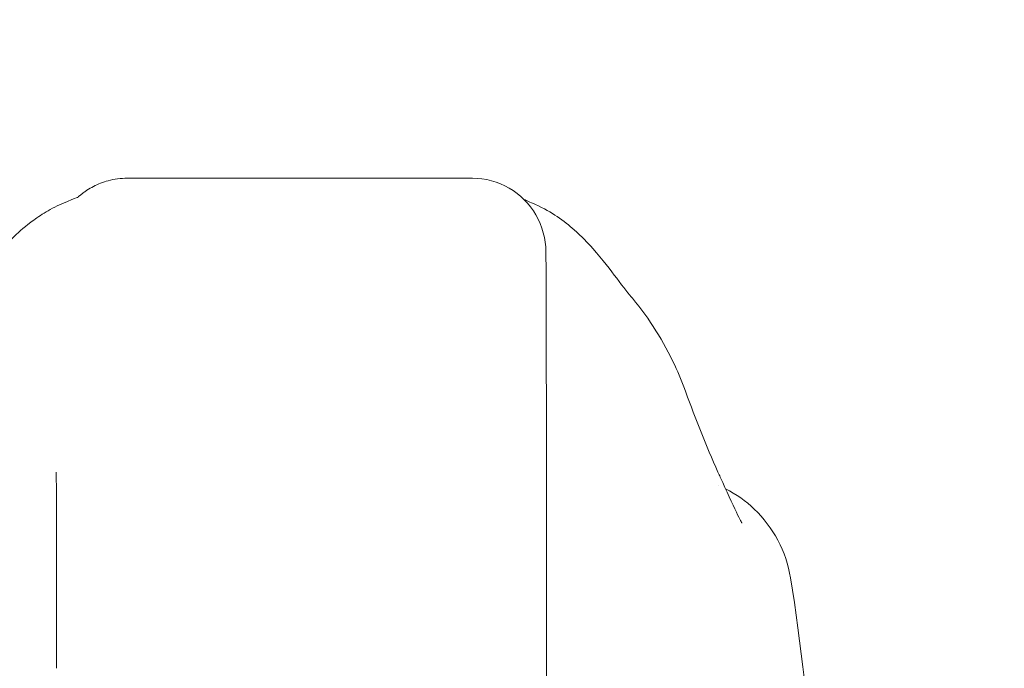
# Model space of a CAD drawing. Header units: inches. Extents: x 15 to 394, y 11 to 241.
# Tile 31 of 83: x 267.15 to 268.73, y 78.91 to 79.96. Entities that reach past the tile are written whole.
import ezdxf

# ---------------------------------------------------------------- set-up
doc = ezdxf.new("R2010")
doc.units = ezdxf.units.IN
doc.header["$LTSCALE"] = 24
doc.header["$MEASUREMENT"] = 0
doc.layers.get('0').update_dxf_attribs({"lineweight": 0})
doc.layers.add('Dimension (ANSI)', color=7, linetype='Continuous', lineweight=5)
doc.layers.add('Visible (ANSI)', color=7, linetype='Continuous', lineweight=5)
doc.styles.add('ROMANS', font='tahoma.ttf')
doc.dimstyles.new('Default (ANSI)', dxfattribs={"dimscale": 24, "dimtxt": 0.07, "dimasz": 0.07, "dimexe": 0.125, "dimexo": 0.0625, "dimgap": 0.031496, "dimtad": 0, "dimtih": 1, "dimtoh": 1, "dimrnd": 1e-08, "dimzin": 0, "dimdsep": 46, "dimtxsty": 'ROMANS', "dimblk": 'Filled-1', "dimcen": 0.09, "dimdle": 0.393701, "dimclrd": 256, "dimclre": 256, "dimclrt": 256, "dimadec": 0, "dimazin": 0, "dimtfac": 0.928571, "dimtofl": 0, "dimtmove": 0, "dimatfit": 3, "dimfxl": 0, "dimtolj": 1, "dimtzin": 0, "dimlwd": -1, "dimlwe": -1, "dimarcsym": 0})

# ---------------------------------------------------------------- blocks, each defined once
blk = doc.blocks.new('Filled-1')
at = {"color": 0}
for p, q in [((0, 0), (-1, 0.17857)), ((-1, 0.17857), (-1, -0.17857)), ((-1, 0), (0, 0)), ((-1, -0.17857), (0, 0))]:
    blk.add_line(p, q, dxfattribs=at)
at = {"color": 0, "flags": 128}
blk.add_lwpolyline([(-1, -0.17857), (0, 0)], dxfattribs=at)
at = {"color": 0}
blk.add_solid([(-1, -0.17857), (0, 0), (-1, 0.17857), (-1, -0.17857)], dxfattribs=at)
blk = doc.blocks.new('*D27')
at = {"layer": 'Defpoints', "color": 0}
for p in [(269.325, 86.315), (269.325, 76.8974), (248.7625, 76.8662)]:
    blk.add_point(p, dxfattribs=at)
at = {"layer": 'Dimension (ANSI)'}
for p, q in [((248.7625, 78.3662), (248.7625, 89.315)), ((269.325, 78.3974), (269.325, 89.315)), ((250.4425, 86.315), (253.502, 86.315)), ((267.645, 86.315), (264.5229, 86.315))]:
    blk.add_line(p, q, dxfattribs=at)
at = {"layer": 'Dimension (ANSI)', "xscale": 1.680000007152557, "yscale": 1.680000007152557, "zscale": 1.680000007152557, "rotation": 180}
blk.add_blockref('Filled-1', (248.7625, 86.315), dxfattribs=at)
at = {"layer": 'Dimension (ANSI)', "xscale": 1.680000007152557, "yscale": 1.680000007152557, "zscale": 1.680000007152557}
blk.add_blockref('Filled-1', (269.325, 86.315), dxfattribs=at)
at = {"layer": 'Dimension (ANSI)', "insert": (259.0125, 86.315), "char_height": 1.68, "attachment_point": 5, "style": 'ROMANS'}
blk.add_mtext('\\A1;\\fTahoma|b0|i0;\\H1.6800;(20.56)\\P\\fTahoma|b0|i0;\\H1.6800;(2 PL.)\\P\\fTahoma|b0|i0;\\H1.6800;OPENING', dxfattribs=at)
blk = doc.blocks.new('*D29')
at = {"layer": 'Defpoints', "color": 0}
for p in [(269.325, 86.3462), (269.325, 76.8974), (273.2, 76.8974)]:
    blk.add_point(p, dxfattribs=at)
at = {"layer": 'Dimension (ANSI)'}
for p, q in [((269.325, 78.3974), (269.325, 89.3462)), ((273.2, 78.3974), (273.2, 89.3462)), ((267.645, 86.3462), (265.965, 86.3462)), ((274.88, 86.3462), (278.9701, 86.3462))]:
    blk.add_line(p, q, dxfattribs=at)
at = {"layer": 'Dimension (ANSI)', "xscale": 1.680000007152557, "yscale": 1.680000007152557, "zscale": 1.680000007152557}
blk.add_blockref('Filled-1', (269.325, 86.3462), dxfattribs=at)
at = {"layer": 'Dimension (ANSI)', "xscale": 1.680000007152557, "yscale": 1.680000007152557, "zscale": 1.680000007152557, "rotation": 180}
blk.add_blockref('Filled-1', (273.2, 86.3462), dxfattribs=at)
at = {"layer": 'Dimension (ANSI)', "insert": (284.3728, 86.3462), "char_height": 1.68, "attachment_point": 5, "style": 'ROMANS'}
blk.add_mtext('\\A1;\\fTahoma|b0|i0;\\H1.6800;3.88\\P\\fTahoma|b0|i0;\\H1.6800;MULLION\\P\\fTahoma|b0|i0;\\H1.6800;WIDTH', dxfattribs=at)
blk = doc.blocks.new('*D30')
at = {"layer": 'Defpoints', "color": 0}
for p in [(293.7625, 94.1654), (248.7625, 76.8662), (293.7625, 76.8662)]:
    blk.add_point(p, dxfattribs=at)
at = {"layer": 'Dimension (ANSI)'}
for p, q in [((248.7625, 78.3662), (248.7625, 97.1654)), ((293.7625, 78.3662), (293.7625, 97.1654)), ((250.4425, 94.1654), (261.6575, 94.1654)), ((292.0825, 94.1654), (280.8674, 94.1654))]:
    blk.add_line(p, q, dxfattribs=at)
at = {"layer": 'Dimension (ANSI)', "xscale": 1.680000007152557, "yscale": 1.680000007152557, "zscale": 1.680000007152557, "rotation": 180}
blk.add_blockref('Filled-1', (248.7625, 94.1654), dxfattribs=at)
at = {"layer": 'Dimension (ANSI)', "xscale": 1.680000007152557, "yscale": 1.680000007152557, "zscale": 1.680000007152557}
blk.add_blockref('Filled-1', (293.7625, 94.1654), dxfattribs=at)
at = {"layer": 'Dimension (ANSI)', "insert": (271.2625, 94.1654), "char_height": 1.68, "attachment_point": 5, "style": 'ROMANS'}
blk.add_mtext('\\A1;\\fTahoma|b0|i0;\\H1.6800;(45.00) OPENING', dxfattribs=at)

msp = doc.modelspace()

# ---------------------------------------------------------------- linework, layer by layer
at = {"layer": 'Visible (ANSI)'}
for p, q in [((267.3243, 79.7022), (267.3231, 79.7022)), ((267.3243, 79.7022), (267.3268, 79.7022)), ((267.878, 79.7022), (267.3268, 79.7022)), ((267.9972, 79.0921), (267.9972, 78.9898)), ((267.9972, 78.9895), (267.9969, 78.8124))]:
    msp.add_line(p, q, dxfattribs=at)
for centre, major_axis, ratio, start_param, end_param in [((267.9961, 78.5999), (0, 0.9843), 0.001274, 5.235988, 6.283185), ((268.036, 79.292), (0.1852, 0.0666), 0.666643, 0.000002, 0.000041), ((267.2087, 78.5999), (0, 0.6299), 0.001274, 5.235988, 6.283185), ((267.9185, 78.9897), (0.0787, -0.0002), 0.866025, 0, 0.002547)]:
    msp.add_ellipse(centre, major_axis=major_axis, ratio=ratio, start_param=start_param, end_param=end_param, dxfattribs=at)
for points, knots in [([(267.2436, 79.6715), (267.2436, 79.6715), (267.2437, 79.6716), (267.2444, 79.6722), (267.2447, 79.6725), (267.2477, 79.6751), (267.2488, 79.676), (267.2515, 79.678), (267.2526, 79.6789), (267.2552, 79.6807), (267.2566, 79.6818), (267.2613, 79.6849), (267.2649, 79.687), (267.276, 79.6927), (267.284, 79.6959), (267.3022, 79.7008), (267.3127, 79.7022), (267.3231, 79.7022)], [2.324809, 2.324809, 2.324809, 2.324809, 2.4153729, 2.4153729, 2.4996666, 2.4996666, 2.529953, 2.529953, 2.5462201, 2.5462201, 2.5624726, 2.5624726, 2.5951409, 2.5951409, 2.6603318, 2.6603318, 2.7396412, 2.7396412, 2.7396412, 2.7396412]), ([(267.2179, 79.6611), (267.2458, 79.6731), (267.2426, 79.671), (267.2437, 79.6717), (267.244, 79.6719), (267.2441, 79.672)], [0, 0, 0, 0, 1.300877, 1.300877, 1.639995, 1.639995, 1.639995, 1.639995]), ([(267.0597, 79.5111), (267.067, 79.5197), (267.0819, 79.5397), (267.1114, 79.5763), (267.1226, 79.5899), (267.1462, 79.6134), (267.1556, 79.6222), (267.174, 79.6362), (267.1811, 79.6412), (267.1976, 79.6513), (267.2072, 79.6565), (267.2179, 79.6611)], [0, 0, 0, 0, 0.755734, 0.755734, 1.131841, 1.131841, 1.328326, 1.328326, 1.431535, 1.431535, 1.538441, 1.538441, 1.538441, 1.538441]), ([(267.9793, 79.66), (267.9929, 79.654), (268.0045, 79.6472), (268.025, 79.6333), (268.0338, 79.6262), (268.0539, 79.6085), (268.0633, 79.5985), (268.088, 79.5708), (268.0998, 79.5549), (268.1212, 79.5269), (268.1303, 79.5152), (268.1352, 79.5093)], [0, 0, 0, 0, 0.13568, 0.13568, 0.283939, 0.283939, 0.527054, 0.527054, 1.014346, 1.014346, 1.540824, 1.540824, 1.540824, 1.540824]), ([(268.1353, 79.5092), (268.1634, 79.4758), (268.1857, 79.4395), (268.2099, 79.3878), (268.2159, 79.3733), (268.2212, 79.3586)], [0, 0, 0, 0, 0.3581266, 0.3581266, 0.4930022, 0.4930022, 0.4930022, 0.4930022]), ([(268.2766, 79.2218), (268.2871, 79.1992), (268.2961, 79.1792), (268.3053, 79.1598), (268.3076, 79.1551), (268.3103, 79.1498), (268.3111, 79.1483), (268.3113, 79.1479), (268.3114, 79.1479), (268.3114, 79.1479)], [0, 0, 0, 0, 0.2499371, 0.2499371, 0.3535128, 0.3535128, 0.4283098, 0.4283098, 0.439933, 0.439933, 0.439933, 0.439933]), ([(268.2852, 79.2033), (268.302, 79.1947), (268.3177, 79.1835), (268.3464, 79.156), (268.3594, 79.139), (268.3792, 79.1017), (268.3862, 79.081), (268.3896, 79.06)], [0.2361481, 0.2361481, 0.2361481, 0.2361481, 0.379777, 0.379777, 0.5389916, 0.5389916, 0.7011957, 0.7011957, 0.7011957, 0.7011957]), ([(268.3896, 79.06), (268.4068, 78.9551), (268.4187, 78.841), (268.4411, 78.5634), (268.4501, 78.3931), (268.4573, 78.2161)], [0, 0, 0, 0, 1.138918, 1.138918, 2.574106, 2.574106, 2.574106, 2.574106])]:
    msp.add_open_spline(points, degree=3, knots=knots, dxfattribs=at)
for points in [[(267.9961, 79.5841), (267.9961, 79.6047), (267.985, 79.6459), (267.9398, 79.6912), (267.8986, 79.7022), (267.878, 79.7022)], [(267.9612, 79.6679), (267.9647, 79.6665), (267.9703, 79.664), (267.9793, 79.66)], [(268.1353, 79.5092), (268.1353, 79.5093), (268.1352, 79.5093), (268.1352, 79.5093)], [(268.2212, 79.3586), (268.2367, 79.3156), (268.2539, 79.2731), (268.2729, 79.23)], [(268.2729, 79.23), (268.2742, 79.2272), (268.2754, 79.2244), (268.2766, 79.2218)], [(268.2734, 79.2088), (268.2734, 79.2088), (268.2734, 79.2088), (268.2734, 79.2088)], [(267.9972, 79.092), (267.9972, 79.092), (267.9972, 79.092), (267.9972, 79.0921)], [(268.3896, 79.06), (268.3896, 79.06), (268.3896, 79.06), (268.3896, 79.06)], [(267.9972, 78.9898), (267.9972, 78.9898), (267.9972, 78.9897), (267.9972, 78.9897)]]:
    msp.add_open_spline(points, degree=3, dxfattribs=at)

# ---------------------------------------------------------------- dimensions: what is measured, and where the dimension line sits
at = {"layer": 'Dimension (ANSI)'}
for base, p1, p2, text, picture, middle in [((293.7625, 94.1654), (248.7625, 76.8662), (293.7625, 76.8662), '\\fTahoma|b0|i0;\\H1.6800;(<>) OPENING', '*D30', (271.2625, 94.1654)), ((269.325, 86.315), (248.7625, 76.8662), (269.325, 76.8974), '\\fTahoma|b0|i0;\\H1.6800;(<>)\\P\\fTahoma|b0|i0;\\H1.6800;(2 PL.)\\P\\fTahoma|b0|i0;\\H1.6800;OPENING', '*D27', (259.0125, 86.315)), ((269.3249567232, 86.3462444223), (273.1999567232, 76.8974255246), (269.3249567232, 76.8974255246), '\\fTahoma|b0|i0;\\H1.6800;<>\\P\\fTahoma|b0|i0;\\H1.6800;MULLION\\P\\fTahoma|b0|i0;\\H1.6800;WIDTH', '*D29', (284.372762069, 86.3462444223))]:
    dim = msp.add_linear_dim(base=base, p1=p1, p2=p2, text=text, dimstyle='Default (ANSI)', override={"dimgap": 0.031496, "dimtih": 0, "dimtoh": 0, "dimdec": 2, "dimtol": 0, "dimlim": 0, "dimtp": 0, "dimtm": 0, "dimtdec": 2, "dimatfit": 1}, dxfattribs=at)
    dim.commit()
    dim.dimension.update_dxf_attribs({"geometry": picture, "text_midpoint": middle, "dimtype": 160})

doc.saveas('drawing.dxf')
